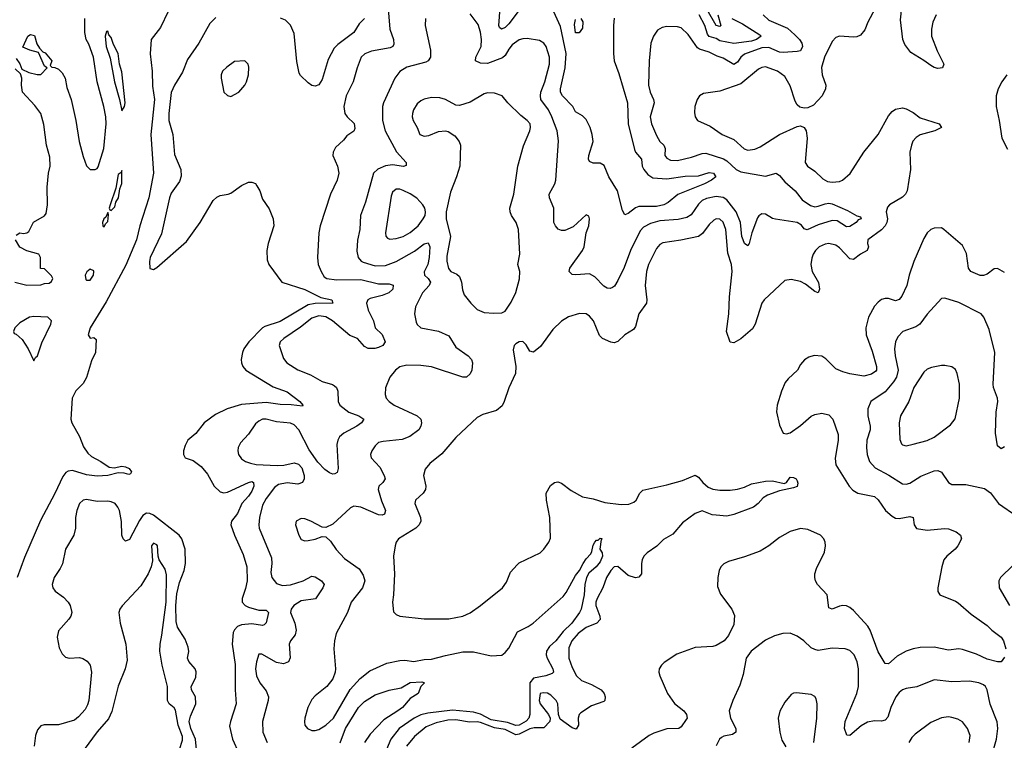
# Model space of a CAD drawing. Header units: inches. Extents: x 1682530 to 1839546, y 640742 to 791647.
# Tile 93 of 256: x 1711449 to 1717048, y 662183 to 666283. Entities that reach past the tile are written whole.
import ezdxf

# ---------------------------------------------------------------- set-up
doc = ezdxf.new("R2010")
doc.units = ezdxf.units.IN
doc.header["$MEASUREMENT"] = 0
doc.layers.add('B7616', color=7, linetype='Continuous')

msp = doc.modelspace()

# ---------------------------------------------------------------- linework, layer by layer
at = {"layer": 'B7616', "color": 5}
for points, elevation in [([(1716659.8, 666310), (1716642.2, 666270), (1716633.8, 666230), (1716634.8, 666190), (1716666, 666106), (1716704.4, 666030), (1716695.8, 666010), (1716670, 666006.1), (1716650, 666010.6), (1716630, 666022.2), (1716591.4, 666051.4), (1716516.5, 666096.5), (1716482.2, 666142.2), (1716471.7, 666170), (1716458.3, 666281.7), (1716478, 666478)], 480), ([(1712337.7, 666422.3), (1712250, 666238.7), (1712196.5, 666170), (1712191.2, 666088.8), (1712201.9, 665990), (1712204.8, 665904.8), (1712216.1, 665830), (1712194.5, 665630), (1712210.1, 665410), (1712183.6, 665270), (1712132.4, 665110), (1712113.7, 665030), (1712053, 664887), (1711941.8, 664678.2), (1711850, 664529.2), (1711839.3, 664490), (1711850, 664470.8), (1711870, 664474.8), (1711883.5, 664463.5), (1711880.5, 664390), (1711856.9, 664343.1), (1711830, 664246.6), (1711810, 664212.3), (1711767.7, 664172.3), (1711747.7, 664130), (1711739.5, 664010), (1711745.3, 663990), (1711790, 663912.2), (1711812.3, 663852.3), (1711836.4, 663816.4), (1711857.9, 663797.9), (1711910, 663770.1), (1711957.7, 663737.7), (1711986.4, 663733.6), (1712030, 663742.2), (1712050, 663739.6), (1712071.8, 663730), (1712084.9, 663710), (1712079.9, 663700.1), (1712070, 663695.1), (1712043.3, 663703.3), (1712010, 663704.8), (1711950, 663689.8), (1711890, 663685.5), (1711830, 663693.1), (1711750, 663718.3), (1711724.8, 663715.2), (1711712.3, 663707.7), (1711695, 663685), (1711650, 663587.8), (1711566.9, 663433.1), (1711476.5, 663223.5), (1711435.5, 663110)], 380), ([(1713540.6, 666390), (1713554.7, 666230), (1713574.2, 666170), (1713576.5, 666143.5), (1713570.2, 666130), (1713556.8, 666123.2), (1713450, 666104.9), (1713411.2, 666088.8), (1713391.1, 666070), (1713367.3, 666010), (1713345.2, 665930), (1713304.8, 665850), (1713292.8, 665790), (1713298.7, 665750), (1713310.6, 665730.6), (1713351.7, 665691.7), (1713355, 665665), (1713350.2, 665649.8), (1713310, 665622.6), (1713290, 665596.9), (1713244.4, 665555.6), (1713232.7, 665530), (1713230.4, 665510), (1713257.1, 665450), (1713264.9, 665410), (1713254.6, 665370), (1713216, 665290), (1713156.9, 665110), (1713150.2, 665070), (1713142.6, 664930), (1713147.3, 664890), (1713163.5, 664850), (1713181, 664821), (1713195.5, 664810), (1713250, 664803.1), (1713390, 664805.8), (1713490, 664780.1), (1713550, 664780.2), (1713572.1, 664772.1), (1713570.3, 664750), (1713547.6, 664730), (1713510, 664714.6), (1713442.7, 664697.4), (1713429.1, 664690), (1713422.2, 664670), (1713430, 664630.7), (1713460.2, 664570), (1713470, 664530.7), (1713510, 664492.7), (1713528, 664450), (1713514.8, 664430), (1713490, 664418), (1713467.9, 664412.1), (1713430, 664412.5), (1713410, 664423.1), (1713370, 664469.9), (1713327.1, 664487.1), (1713228.7, 664570), (1713190, 664592.5), (1713150, 664599), (1713110, 664584.4), (1713046.5, 664533.5), (1712952, 664470), (1712930.4, 664450), (1712924.9, 664430), (1712950, 664354.8), (1712968.2, 664330), (1713030, 664290.3), (1713103.5, 664263.5), (1713170, 664224.2), (1713227.7, 664207.7), (1713239.9, 664199.9), (1713250.2, 664190.2), (1713259, 664170), (1713260.2, 664110), (1713270.3, 664090), (1713320.3, 664050), (1713378, 664030), (1713405.7, 664010), (1713392.6, 663990), (1713366.2, 663970), (1713291.6, 663930), (1713267.1, 663910), (1713257.5, 663890), (1713253.2, 663866.8), (1713260.6, 663730), (1713254, 663706), (1713240.9, 663699.1), (1713230, 663697.2), (1713210, 663704.6), (1713184.3, 663724.3), (1713145.1, 663765.1), (1713095.8, 663835.8), (1713037.2, 663950), (1713010, 663978), (1712990, 663987.5), (1712910, 663995.6), (1712850, 664009.8), (1712830, 664009.8), (1712810, 663999.8), (1712790, 663983.5), (1712750, 663925.1), (1712704.8, 663875.2), (1712692, 663850), (1712688.9, 663830), (1712693.7, 663810), (1712710, 663784.9), (1712733, 663770), (1712760.8, 663760.8), (1712793.3, 663753.3), (1712913.5, 663746.5), (1712950.7, 663749.3), (1713010, 663761.8), (1713034.6, 663754.6), (1713054, 663734), (1713066.7, 663690), (1713066.4, 663670), (1713058.3, 663650), (1713030, 663640.6), (1712970, 663647.5), (1712921.1, 663638.9), (1712897.6, 663622.4), (1712850, 663558.9), (1712830, 663520.9), (1712812, 663450), (1712808.4, 663410), (1712811.9, 663390), (1712880.5, 663220.5), (1712883, 663190), (1712877.4, 663137.4), (1712882.7, 663110), (1712910, 663075.3), (1712944.5, 663064.5), (1712990, 663068.5), (1713061.3, 663090), (1713110, 663116.5), (1713130, 663113.8), (1713165.7, 663090), (1713180.9, 663070), (1713173.8, 663050), (1713131.4, 662988.6), (1713050, 662976.2), (1713008.4, 662950), (1712993.4, 662930), (1712989.4, 662909.4), (1713013.8, 662850), (1713021.6, 662810), (1713016.2, 662783.8), (1712990.1, 662749.9), (1712980.7, 662730), (1712987.1, 662652.9), (1712977.1, 662630), (1712950, 662618.3), (1712910, 662625.3), (1712826.7, 662673.3), (1712810, 662672.7), (1712796.2, 662630), (1712789.3, 662590), (1712794.9, 662550), (1712814.3, 662510), (1712850, 662465.3), (1712863.2, 662430), (1712862.7, 662410), (1712829.4, 662290), (1712832, 662230), (1712856.9, 662170)], 440), ([(1716312.9, 666347.1), (1716271.6, 666270), (1716254.1, 666225.9), (1716230, 666194.7), (1716210, 666185.4), (1716190, 666183.1), (1716110, 666189.7), (1716090, 666182), (1716070, 666158.7), (1716025.6, 666070), (1716009.5, 666010.5), (1716013, 665970), (1716034, 665910), (1716031.4, 665890), (1716012.3, 665850), (1715963.9, 665796.1), (1715930, 665781.7), (1715910, 665779.7), (1715885.5, 665785.5), (1715870, 665798.7), (1715858.8, 665818.8), (1715830, 665906), (1715799.6, 665959.6), (1715758.7, 665990), (1715690, 666014.4), (1715670, 666011.7), (1715650, 666001.2), (1715550, 665918.5), (1715430, 665875.8), (1715336.7, 665863.3), (1715314, 665850), (1715302.4, 665830), (1715288.7, 665790), (1715285.9, 665754.2), (1715290.4, 665730), (1715303.8, 665710), (1715376.4, 665676.4), (1715443, 665630), (1715510, 665601), (1715568.3, 665548.3), (1715590, 665541.3), (1715630, 665546.8), (1715660.3, 665559.6), (1715769.9, 665630.1), (1715870, 665675.8), (1715890, 665678.9), (1715909.2, 665669.2), (1715920.7, 665650), (1715926.7, 665610), (1715915.3, 665470), (1715928.4, 665450), (1715970, 665420.8), (1716016.9, 665376.9), (1716043.2, 665363.2), (1716070, 665358.4), (1716110, 665361.6), (1716127.6, 665370), (1716172, 665408), (1716250, 665528.9), (1716329.9, 665630.1), (1716390, 665735.4), (1716410, 665760.2), (1716430, 665774.3), (1716470, 665780.9), (1716490, 665775.9), (1716530, 665755), (1716570, 665723.9), (1716678.4, 665690), (1716690.7, 665670), (1716652.2, 665650), (1716570, 665627.6), (1716547.2, 665612.8), (1716528.8, 665591.2), (1716519.4, 665570), (1716510.9, 665530), (1716514.8, 665430), (1716496.6, 665310), (1716486.2, 665290), (1716470, 665272.8), (1716395.5, 665230), (1716384.4, 665215.6), (1716375.9, 665190), (1716383.2, 665150), (1716380.7, 665130), (1716370.1, 665110), (1716350, 665088.1), (1716271.3, 665030), (1716270.2, 665010), (1716276.2, 664990), (1716267.7, 664970), (1716230, 664948.5), (1716190, 664918), (1716170, 664921.6), (1716110, 664984.8), (1716090, 664999.4), (1716050, 665009), (1716030, 665005.7), (1715995.3, 664990), (1715974, 664970), (1715961.2, 664950), (1715952.8, 664927.1), (1715947.4, 664890), (1715955.9, 664850), (1715992.1, 664787.9), (1715997.6, 664750), (1715990.2, 664729.8), (1715970, 664736.4), (1715918.1, 664778.1), (1715890, 664793.6), (1715835.9, 664804.1), (1715800.9, 664799.1), (1715682.8, 664690), (1715670, 664669.6), (1715631, 664550), (1715615.3, 664524.7), (1715550, 664466.9), (1715510, 664444.7), (1715488.7, 664448.7), (1715468.9, 664510), (1715482, 664610), (1715486.1, 664706.1), (1715501.3, 664850), (1715496.8, 664890), (1715475.2, 664955.2), (1715464, 665090), (1715450, 665131.7), (1715430, 665149), (1715410, 665149.8), (1715397.2, 665142.8), (1715370, 665118), (1715332.8, 665067.2), (1715309.5, 665050.5), (1715209, 665029), (1715106.7, 665013.3), (1715090, 665003.5), (1715070, 664981.1), (1715023.9, 664890), (1715014.3, 664850), (1715006, 664770), (1715015.8, 664690), (1715014, 664670), (1714970.2, 664610), (1714950, 664538), (1714938.7, 664521.3), (1714890.1, 664489.9), (1714850, 664452.2), (1714830, 664444.7), (1714810, 664448.6), (1714762.9, 664470), (1714745.5, 664485.5), (1714712.8, 664570), (1714690, 664597), (1714670, 664609.6), (1714631.6, 664611.6), (1714570, 664592.4), (1714530, 664567.1), (1714480.1, 664519.9), (1714410, 664423.6), (1714370, 664392), (1714350, 664397.2), (1714330, 664432.7), (1714310, 664452), (1714290, 664449.4), (1714270, 664439.3), (1714260.7, 664430), (1714254.6, 664405.4), (1714270.2, 664310), (1714269.1, 664270), (1714230, 664189.4), (1714204.7, 664110), (1714193.1, 664086.9), (1714160.3, 664059.7), (1714082.3, 664037.7), (1714050, 664019.6), (1713930, 663905.7), (1713850, 663812.2), (1713781.2, 663758.8), (1713754.5, 663725.5), (1713745.2, 663690), (1713759.6, 663630), (1713756.5, 663610), (1713743.1, 663590), (1713699.5, 663550), (1713696, 663530), (1713728, 663450), (1713730, 663429.4), (1713721.5, 663410), (1713701.7, 663390), (1713602.6, 663330), (1713590.3, 663310), (1713584.9, 663290), (1713574.6, 663230), (1713580.9, 663130), (1713575.3, 663010), (1713568.9, 662968.9), (1713574.6, 662914.6), (1713590, 662899.1), (1713610.4, 662890.4), (1713750, 662874.9), (1713890, 662873.4), (1713970, 662890.3), (1714010, 662908.8), (1714069.8, 662950.2), (1714194, 663050), (1714216.6, 663083.4), (1714240.4, 663139.6), (1714277.8, 663182.2), (1714290, 663192.4), (1714409.2, 663250), (1714429.3, 663270), (1714458, 663310), (1714467, 663333), (1714464.7, 663450), (1714444, 663550), (1714443, 663590), (1714467.3, 663632.8), (1714490, 663650.4), (1714510, 663653.7), (1714530, 663647), (1714584.3, 663604.3), (1714650, 663567.9), (1714710, 663556.9), (1714776.8, 663536.8), (1714870, 663525.4), (1714912.9, 663527.1), (1714942.2, 663537.8), (1714954.8, 663550), (1714975.6, 663590), (1714993.3, 663606.7), (1715130, 663635.8), (1715217.8, 663662.2), (1715290, 663691.7), (1715310, 663680.3), (1715332.9, 663650), (1715363.4, 663623.4), (1715391.3, 663611.3), (1715430, 663606.5), (1715490, 663606), (1715530, 663612.7), (1715570, 663624.2), (1715610, 663642.3), (1715690, 663658.3), (1715730, 663659.6), (1715795.8, 663644.2), (1715809.8, 663650.2), (1715830, 663679.5), (1715850, 663679.1), (1715863.7, 663670), (1715870, 663659.1), (1715873.3, 663646.7), (1715870, 663627.3), (1715850, 663618.7), (1715770, 663603.4), (1715701.9, 663578.1), (1715677, 663563), (1715649.2, 663530), (1715621.5, 663510), (1715510, 663467.1), (1715470, 663458), (1715410, 663463.3), (1715386.9, 663466.9), (1715330, 663488.3), (1715290, 663474.1), (1715219.1, 663420.9), (1715163.9, 663356.1), (1715110, 663326.2), (1715072.1, 663287.9), (1715018.2, 663250), (1714998.5, 663230), (1714988.1, 663210), (1714984.6, 663190), (1714985.8, 663130), (1714970, 663111.1), (1714950, 663107.8), (1714910, 663120.3), (1714850, 663172.5), (1714830, 663169.9), (1714810, 663149.2), (1714785.6, 663110), (1714766, 663050), (1714732.3, 662990), (1714725.7, 662970), (1714725.5, 662950), (1714748.8, 662890), (1714749.4, 662870), (1714730.2, 662850), (1714670, 662825.2), (1714624.8, 662790), (1714588.9, 662750), (1714571.8, 662710), (1714572, 662650), (1714590, 662597.6), (1714615, 662550), (1714643.5, 662523.6), (1714700.7, 662500.7), (1714756.2, 662470), (1714772.5, 662450), (1714778.9, 662430), (1714776.1, 662410), (1714770, 662404.2), (1714700.1, 662379.9), (1714640.1, 662339.9), (1714631.3, 662330), (1714625.8, 662310), (1714626.3, 662270), (1714613.1, 662246.9), (1714590, 662254.5), (1714523.3, 662303.3), (1714513.8, 662330), (1714509.8, 662390), (1714500.3, 662410), (1714470, 662440.2), (1714450, 662450.5), (1714426.1, 662453.9), (1714408.5, 662450), (1714403.6, 662410), (1714408.6, 662390), (1714455.8, 662330), (1714466.4, 662310), (1714463.1, 662290), (1714430, 662254.7), (1714374.4, 662254.4), (1714350, 662249.2), (1714290, 662217.6), (1714270, 662213.6), (1714210, 662244.8), (1714150, 662254.1), (1714070, 662285.1), (1714050, 662288.8), (1714006.2, 662286.2), (1713930, 662299.4), (1713882.9, 662297.1), (1713816.8, 662283.2), (1713761, 662259), (1713694.3, 662205.7), (1713648.6, 662150)], 480), ([(1715677.6, 666310), (1715710, 666280.2), (1715814.9, 666234.9), (1715857.7, 666197.7), (1715884, 666170), (1715895.9, 666150), (1715899.8, 666130), (1715890, 666106.6), (1715870, 666101.6), (1715790, 666097), (1715770, 666099.3), (1715710, 666125.6), (1715670, 666123.9), (1715570, 666087.2), (1715550, 666070.5), (1715530, 666041), (1715510, 666027.9), (1715450, 666063.6), (1715415, 666075), (1715370, 666097.6), (1715315.1, 666115.1), (1715303.2, 666123.2), (1715250, 666199.7), (1715210, 666236), (1715190, 666242.2), (1715130, 666243.5), (1715102.2, 666237.8), (1715076.9, 666223.1), (1715053.4, 666190), (1715038.3, 666150), (1715027.9, 666050), (1715024.4, 665910), (1715034.9, 665870), (1715053.8, 665830), (1715056.3, 665810), (1715035, 665730), (1715041.6, 665690), (1715070, 665623.8), (1715089.1, 665590), (1715112.7, 665570), (1715118.8, 665550), (1715118.5, 665510), (1715130, 665496), (1715150, 665484.7), (1715190, 665482.5), (1715270, 665500.6), (1715330, 665522.4), (1715350, 665523.5), (1715450.9, 665490.9), (1715470, 665479.2), (1715522.5, 665430), (1715550, 665417.3), (1715690, 665392.5), (1715750, 665410.2), (1715770, 665397.6), (1715800.5, 665360.5), (1715858.7, 665310), (1715899.1, 665259.1), (1715946.5, 665226.5), (1715970, 665219.1), (1715990, 665221.4), (1716030, 665235.8), (1716050, 665238.6), (1716070, 665235.1), (1716157.3, 665197.3), (1716210, 665166.8), (1716230, 665162), (1716233.4, 665150), (1716216.5, 665143.5), (1716206, 665130), (1716170, 665106.8), (1716150, 665104.6), (1716098, 665138), (1716070, 665140.3), (1715990, 665116.7), (1715927.3, 665087.3), (1715910, 665093.3), (1715894.4, 665114.4), (1715869.9, 665129.9), (1715747.5, 665147.5), (1715730, 665152.9), (1715690, 665176.5), (1715670, 665178.8), (1715652.3, 665167.7), (1715644.9, 665155.1), (1715611.9, 665070), (1715597.4, 665010), (1715590, 664997), (1715570, 665009.7), (1715562.6, 665030), (1715556.5, 665050), (1715548.4, 665130), (1715522.4, 665190), (1715470, 665257.6), (1715450, 665271.7), (1715410, 665276.9), (1715355, 665265), (1715330, 665254.3), (1715310, 665234.5), (1715267.3, 665172.7), (1715242.7, 665157.4), (1715194.3, 665145.7), (1715090, 665137.8), (1715036.9, 665123.1), (1714996.9, 665103.1), (1714978.1, 665081.9), (1714922.6, 664970), (1714886.1, 664873.9), (1714850, 664799.5), (1714832.1, 664767.9), (1714820.9, 664759.1), (1714806.4, 664753.6), (1714790, 664756.4), (1714770, 664767.2), (1714720.3, 664820.3), (1714690, 664836.5), (1714611.1, 664831.1), (1714590, 664833.6), (1714573.6, 664850), (1714576.9, 664870), (1714649.7, 664970), (1714658.5, 664990), (1714671, 665070), (1714686, 665110), (1714689.4, 665149.4), (1714684.7, 665164.7), (1714670, 665172.7), (1714595.8, 665104.2), (1714550, 665084.2), (1714530, 665082.9), (1714511.5, 665091.5), (1714495.1, 665110), (1714487.3, 665130), (1714486.2, 665210), (1714461.7, 665270), (1714460.9, 665290), (1714491.5, 665348.5), (1714497.2, 665370), (1714513.9, 665593.9), (1714505, 665650), (1714475.3, 665730), (1714455.5, 665770), (1714413.3, 665830), (1714409.9, 665850), (1714412.2, 665870), (1714434.8, 665930), (1714461.3, 666030), (1714461, 666070), (1714442.3, 666130), (1714429.8, 666149.8), (1714404.5, 666164.5), (1714335.7, 666175.7), (1714310, 666174.2), (1714290, 666169), (1714250, 666139.4), (1714230, 666115.3), (1714210, 666079.4), (1714194.1, 666065.8), (1714110, 666033.8), (1714070, 666035.7), (1714040.4, 666050), (1714042.3, 666070), (1714073.6, 666130), (1714075.2, 666170), (1714070, 666212.7), (1714056, 666256), (1714010, 666316.3)], 460), ([(1714290, 666337.5), (1714230, 666258.7), (1714210, 666239.1), (1714189.8, 666229.8), (1714178.5, 666238.5), (1714174.6, 666250), (1714181.2, 666350)], 440), ([(1714830, 666292.7), (1714825.5, 666250), (1714825, 666090), (1714830.1, 666050), (1714856.8, 665976.8), (1714906.1, 665810), (1714909.6, 665690), (1714944.5, 665544.5), (1714951.2, 665530), (1714984.7, 665490), (1714988.7, 665450), (1714998.5, 665430), (1715021.8, 665401.8), (1715050, 665384.1), (1715130, 665377.8), (1715232.5, 665392.5), (1715310, 665394.8), (1715370, 665412.8), (1715394.6, 665410), (1715408.2, 665390), (1715382.4, 665370), (1715344.2, 665350), (1715190.8, 665289.2), (1715136.5, 665243.5), (1715112.4, 665230), (1715070, 665221.2), (1714970, 665220.3), (1714950, 665212.1), (1714910, 665181.1), (1714890, 665172), (1714877.2, 665197.2), (1714848.5, 665310), (1714798.9, 665390), (1714772.8, 665452.8), (1714750, 665467.5), (1714710, 665466), (1714690, 665476), (1714684.4, 665490), (1714685.8, 665510), (1714709.8, 665590), (1714705.4, 665630), (1714692.4, 665670), (1714670, 665715.6), (1714650, 665736.9), (1714610, 665758), (1714594.5, 665790), (1714535, 665850), (1714524.3, 665870), (1714524.2, 665890), (1714550.2, 666009.8), (1714556.3, 666090), (1714524.8, 666244.8), (1714487, 666327.1)], 440), ([(1715419.9, 666310), (1715435.5, 666250), (1715430, 666244.7), (1715409.5, 666250), (1715358.9, 666338.9)], 420), ([(1711430, 666062), (1711450, 666031.3), (1711462, 666002), (1711502, 665982), (1711549.3, 665970.7), (1711570, 665971.3), (1711606, 666010), (1711590, 666018), (1711556.4, 666096.4), (1711506, 666110), (1711467.3, 666127.3), (1711495.3, 666190), (1711510, 666198.8), (1711533.7, 666193.7), (1711546, 666146), (1711561, 666121), (1711581, 666101), (1711594.4, 666094.4), (1711631.3, 666050), (1711622, 666022), (1711632.7, 666012.7), (1711650, 666012), (1711670, 666001), (1711690, 665981), (1711707.3, 665950), (1711716.8, 665896.8), (1711741.6, 665830), (1711768.9, 665708.9), (1711787.2, 665590), (1711810, 665504.7), (1711830, 665451.3), (1711850, 665430.8), (1711878, 665430), (1711890, 665436), (1711894.7, 665445.3), (1711927.8, 665550), (1711941, 665690), (1711938.9, 665730), (1711927.6, 665790), (1711888.9, 665928.9), (1711868.3, 666070), (1711843, 666143), (1711827.8, 666170), (1711819.6, 666210), (1711819, 666290)], 380), ([(1712563.8, 666296.2), (1712530, 666262), (1712468.5, 666150), (1712403.6, 666056.4), (1712375.1, 665984.9), (1712328.7, 665911.3), (1712311.2, 665868.8), (1712298.1, 665750), (1712297.8, 665710), (1712319.6, 665630), (1712330, 665515.8), (1712366.2, 665430), (1712367.2, 665392.8), (1712357.2, 665362.8), (1712310, 665295.4), (1712300.3, 665270), (1712254.9, 665065.1), (1712192, 664930), (1712187.6, 664907.6), (1712190, 664868), (1712210, 664862.3), (1712230, 664872.4), (1712398.6, 665021.4), (1712476, 665130), (1712550, 665254), (1712570, 665274), (1712590, 665282), (1712635.3, 665290), (1712650, 665296.3), (1712710, 665340.7), (1712750, 665358.8), (1712770, 665358.8), (1712790, 665351), (1712798.5, 665338.5), (1712814, 665310), (1712830, 665262), (1712867.5, 665207.5), (1712890.6, 665150), (1712894.9, 665110), (1712861.3, 665010), (1712854.4, 664970), (1712856.1, 664916.1), (1712866, 664890), (1712940.4, 664790), (1713070, 664748.7), (1713161.9, 664701.9), (1713224, 664690), (1713230.4, 664670), (1713130, 664668.6), (1713090, 664661.4), (1712930, 664566.7), (1712842.8, 664537.2), (1712830, 664529.2), (1712751.8, 664450), (1712723.6, 664410), (1712715.8, 664390), (1712708.9, 664350), (1712710.3, 664330), (1712717.6, 664310), (1712735.3, 664290), (1712890, 664193.5), (1712970, 664166.4), (1713043.1, 664110), (1713059.3, 664090), (1713056.5, 664083.5), (1712992.2, 664092.2), (1712930, 664093.3), (1712850, 664105.3), (1712710, 664093.5), (1712628.7, 664070), (1712562.2, 664037.8), (1712498.3, 663990), (1712450.9, 663929.1), (1712405.3, 663890), (1712390, 663861.2), (1712381.1, 663830), (1712380.3, 663810), (1712390, 663790.7), (1712434.8, 663774.8), (1712480.9, 663740.9), (1712517, 663697), (1712554.4, 663630), (1712590, 663597.2), (1712610, 663591.8), (1712630, 663595.1), (1712750, 663650.1), (1712770, 663655.4), (1712779.5, 663650), (1712779.8, 663630), (1712770, 663601.1), (1712750, 663571.8), (1712712, 663530), (1712687, 663473), (1712654.5, 663430), (1712649.3, 663410), (1712670.1, 663350), (1712720.7, 663240.7), (1712740.8, 663170), (1712742, 663090), (1712733.5, 663046.5), (1712713.8, 662990), (1712715.2, 662970), (1712730.7, 662950.7), (1712750, 662940.8), (1712810, 662924.1), (1712850, 662923.6), (1712864.4, 662910), (1712850, 662851.8), (1712839, 662841), (1712830, 662836.5), (1712770, 662845.7), (1712710, 662839.3), (1712687, 662830), (1712670, 662811.6), (1712663.5, 662796.5), (1712657.7, 662730), (1712673.9, 662613.9), (1712673.8, 662470), (1712679.5, 662390), (1712647.3, 662290), (1712643, 662263), (1712659.8, 662190), (1712695.5, 662110)], 420), ([(1713409.2, 666290.8), (1713380.3, 666259.7), (1713348.9, 666210), (1713258, 666142), (1713238.4, 666121.6), (1713203, 666057), (1713170, 665942.7), (1713150, 665912), (1713130, 665905.1), (1713110, 665909.6), (1713090, 665923.6), (1713046.5, 665966.5), (1713039.2, 665979.2), (1713024.5, 666044.5), (1713010, 666203.7), (1712990, 666252.2), (1712960.7, 666280.7), (1712931.8, 666291.8)], 420), ([(1713756.5, 666290), (1713755.6, 666250), (1713785.5, 666110), (1713784.9, 666070), (1713772.2, 666050), (1713758, 666042), (1713650, 666012.1), (1713611.5, 665988.5), (1713582.7, 665950), (1713517.3, 665810), (1713512.2, 665790), (1713512.9, 665710), (1713527.7, 665650), (1713591.4, 665531.4), (1713647.7, 665470), (1713646.8, 665453.2), (1713632.3, 665447.7), (1713570, 665456.5), (1713530, 665451.4), (1713486.5, 665433.5), (1713460.9, 665410), (1713415, 665245), (1713386.9, 665170), (1713383.6, 665090), (1713370.9, 665029.1), (1713365.4, 664965.4), (1713374, 664930), (1713390.1, 664910.1), (1713402.7, 664902.7), (1713470, 664883.5), (1713530, 664884.1), (1713590, 664906.9), (1713694.6, 664965.4), (1713750, 665007.7), (1713772.7, 665012.7), (1713780.5, 664990), (1713777.8, 664930), (1713769.3, 664890.7), (1713748.5, 664848.5), (1713750.2, 664830), (1713772, 664810), (1713784.5, 664790), (1713776.9, 664770), (1713739, 664730), (1713700.6, 664650), (1713694.5, 664610), (1713702.8, 664562.8), (1713710, 664548.4), (1713730.2, 664530.2), (1713830, 664510.2), (1713890, 664484.4), (1713930, 664419.7), (1713998.7, 664370), (1714018.7, 664350), (1714024.9, 664330), (1714020.2, 664290), (1714010, 664267.8), (1713990.4, 664250), (1713970, 664248.9), (1713790, 664307.3), (1713730, 664316.2), (1713650, 664316.8), (1713610, 664307.4), (1713585.7, 664290), (1713554.9, 664250), (1713528.6, 664188.6), (1713527, 664150), (1713534, 664130), (1713550.4, 664110), (1713578.4, 664090), (1713710, 664029.1), (1713730.8, 664010.8), (1713734.5, 663990), (1713731, 663970), (1713719.7, 663950), (1713667.4, 663912.6), (1713624.8, 663895.2), (1713515.8, 663884.2), (1713490, 663876.9), (1713470, 663858.4), (1713452, 663830), (1713444.9, 663810), (1713448.5, 663790), (1713497.5, 663737.5), (1713521.5, 663690), (1713526.9, 663670), (1713514.9, 663650), (1713491.6, 663630), (1713487.6, 663610), (1713506.4, 663546.4), (1713529.1, 663490), (1713523.1, 663470), (1713510, 663464.2), (1713490, 663466.8), (1713389.6, 663510), (1713350, 663515.6), (1713330, 663506.6), (1713230, 663413.6), (1713190, 663394.5), (1713170, 663395.1), (1713105.2, 663430), (1713070, 663443.6), (1713050, 663445.1), (1713021.6, 663430), (1713017.1, 663410), (1713035.8, 663350), (1713050, 663326), (1713070, 663318.4), (1713090, 663319.5), (1713130, 663327.2), (1713170, 663343), (1713190, 663340.5), (1713216.7, 663316.7), (1713249.3, 663269.3), (1713296.7, 663216.7), (1713379.6, 663159.6), (1713403, 663123), (1713411, 663090), (1713398.6, 663050), (1713334.7, 662970), (1713314, 662910), (1713249, 662790), (1713239.3, 662750), (1713235.6, 662704.4), (1713244.9, 662590), (1713243.1, 662570), (1713230, 662533.2), (1713194.9, 662490), (1713130, 662437), (1713110, 662414.5), (1713088.3, 662370), (1713070.2, 662310), (1713067.9, 662287.9), (1713070.3, 662270), (1713084.9, 662250), (1713110, 662239), (1713130, 662239), (1713150, 662245.3), (1713190, 662269.1), (1713233.6, 662310), (1713328.5, 662471.5), (1713384.8, 662535.2), (1713441.2, 662578.8), (1713537.3, 662622.7), (1713610, 662637.9), (1713638.6, 662638.6), (1713690, 662631.1), (1713750, 662642.3), (1713790, 662644.7), (1713870, 662666.6), (1713970, 662686), (1714030, 662686.8), (1714130, 662663.1), (1714190, 662668.2), (1714210, 662683), (1714230, 662708), (1714280.2, 662799.8), (1714341.5, 662830), (1714369.8, 662850), (1714539.3, 663000.7), (1714556.6, 663023.4), (1714610, 663121.3), (1714633.3, 663150), (1714652.4, 663190), (1714670, 663216.5), (1714696.2, 663243.8), (1714703.1, 663256.9), (1714710, 663293.4), (1714720.5, 663310), (1714730, 663321.6), (1714738, 663322), (1714750, 663333.4), (1714762, 663330), (1714754.8, 663325.2), (1714747.3, 663270), (1714762, 663250), (1714763.1, 663230), (1714750, 663198), (1714727, 663170), (1714686.2, 663133.8), (1714672.4, 663110), (1714663.5, 663070), (1714659.6, 663010), (1714641.4, 662930), (1714632.6, 662910), (1714588.3, 662850), (1714538.7, 662801.3), (1714498.1, 662750), (1714462.5, 662717.5), (1714445.1, 662690), (1714443.1, 662670), (1714447.7, 662650), (1714480.2, 662590), (1714484.9, 662570), (1714477.5, 662562.5), (1714440.5, 662550), (1714370, 662537.4), (1714350, 662510.7), (1714350.6, 662330), (1714344.8, 662310), (1714330, 662292.5), (1714290, 662269), (1714270, 662267.4), (1714223.9, 662283.8), (1714130, 662299.3), (1714070, 662332.4), (1714030, 662342.6), (1713910, 662354.8), (1713770, 662337.9), (1713730, 662327.2), (1713692.6, 662310), (1713606.7, 662250), (1713560.1, 662190), (1713534.7, 662130)], 460), ([(1714640.7, 666290), (1714651.1, 666271.1), (1714650, 666235.3), (1714630, 666209.3), (1714610, 666209.2), (1714603.6, 666256.4), (1714610, 666284)], 420), ([(1715498.1, 666290), (1715559.9, 666259.9), (1715657.5, 666197.5), (1715664.9, 666190), (1715638.3, 666170), (1715610, 666160.7), (1715510, 666147.9), (1715430, 666162.6), (1715410, 666175.5), (1715370, 666187.3), (1715360.3, 666200.3), (1715345.9, 666250), (1715313.2, 666310)], 440), ([(1711430, 665058), (1711450, 665070.8), (1711470, 665067.3), (1711490, 665070.7), (1711501.5, 665078.5), (1711527.9, 665132.1), (1711590, 665166.8), (1711599.3, 665180.7), (1711607.6, 665230), (1711605.1, 665330), (1711613.6, 665410), (1711623.5, 665450), (1711620.7, 665500.7), (1711602.6, 665570), (1711586.2, 665686.2), (1711569.8, 665749.8), (1711535.5, 665795.5), (1711466, 665870), (1711459, 665910), (1711461.2, 665950), (1711454.6, 665974.6), (1711424, 666004)], 380), ([(1717063.2, 665970), (1717033.8, 665930), (1717013.8, 665890), (1717001.1, 665850), (1717001.1, 665790), (1717019.3, 665710), (1717033.4, 665610), (1717066.9, 665546.9)], 520), ([(1717050, 664845.1), (1717010, 664868.2), (1716990, 664865.1), (1716950, 664835.3), (1716930, 664827.9), (1716910, 664828.1), (1716857.4, 664850), (1716844.5, 664870), (1716832.4, 664952.4), (1716810, 664998.9), (1716703.7, 665090), (1716690, 665098), (1716650, 665097.2), (1716630, 665089.7), (1716610, 665071.1), (1716590, 665037.6), (1716533.1, 664906.9), (1716507.7, 664830), (1716493.5, 664770), (1716466, 664710), (1716450, 664691), (1716430, 664684.5), (1716390, 664696.5), (1716370, 664697.7), (1716350, 664690.7), (1716330, 664676.8), (1716310, 664653.6), (1716275.3, 664590), (1716260.5, 664530), (1716262.5, 664490), (1716296.9, 664396.9), (1716322.1, 664310), (1716321.8, 664290), (1716317.3, 664282.7), (1716293.4, 664266.6), (1716250, 664255.2), (1716170, 664269), (1716130, 664279.3), (1716090, 664296), (1716033.7, 664353.7), (1716010, 664368.2), (1715967.1, 664372.9), (1715936.1, 664363.9), (1715912.3, 664347.7), (1715890, 664320.5), (1715872.8, 664290), (1715819.5, 664240.5), (1715801.9, 664218.1), (1715780.2, 664170), (1715757.3, 664090), (1715751.8, 664051.8), (1715770, 663976), (1715790, 663930.6), (1715810, 663926), (1715830, 663932.9), (1715890, 663974.5), (1715950, 664027.2), (1715970, 664037.2), (1716010, 664044.2), (1716050, 664034.9), (1716072.3, 664010), (1716103, 663923), (1716103.2, 663890), (1716086.5, 663786.5), (1716089.2, 663750), (1716165, 663630), (1716185.8, 663605.8), (1716214.9, 663590), (1716310, 663569.4), (1716331.5, 663551.5), (1716372, 663490), (1716410, 663457.5), (1716430, 663447), (1716450, 663445.4), (1716510, 663456.2), (1716530, 663450.3), (1716534.9, 663410), (1716549.2, 663389.2), (1716610, 663378.6), (1716708.7, 663388.7), (1716730, 663387), (1716774.8, 663370), (1716798.8, 663350), (1716804, 663330), (1716783, 663290), (1716767.7, 663270), (1716720.5, 663230), (1716704.4, 663210), (1716692.2, 663170), (1716670.6, 663050), (1716670.7, 663030), (1716681, 663010), (1716770, 662974.9), (1716784.8, 662964.8), (1716860.1, 662900.1), (1716950, 662837.2), (1716977.2, 662810), (1717030.2, 662770), (1717043.5, 662750), (1717056.3, 662703.7)], 520), ([(1711422, 664790), (1711490, 664772), (1711570, 664774), (1711590, 664782), (1711616.4, 664783.6), (1711630, 664794), (1711638, 664810), (1711630, 664826), (1711590, 664866), (1711567.3, 664867.3), (1711568, 664930), (1711558, 664950), (1711490, 664969), (1711450, 664988.7), (1711425.2, 665030)], 380), ([(1717050, 663852), (1717030, 663841.2), (1717010, 663859), (1716998.5, 663930), (1717001.5, 664050), (1717010.8, 664110), (1717008.7, 664130), (1716987.1, 664190), (1716984.8, 664210), (1716994.8, 664390), (1716961.3, 664521.3), (1716931.1, 664590), (1716915.6, 664610), (1716790, 664674), (1716710, 664699.5), (1716690, 664696), (1716610, 664607.8), (1716567.6, 664550), (1716544.9, 664535.1), (1716471.1, 664508.9), (1716442, 664478), (1716430.1, 664450), (1716423.6, 664410), (1716426.5, 664370), (1716443.6, 664290), (1716434.7, 664250), (1716417.9, 664222.1), (1716370, 664165.3), (1716289.1, 664110), (1716272.2, 664070), (1716272.7, 664030), (1716286.2, 663970), (1716286, 663950), (1716266.8, 663890), (1716263.8, 663850), (1716268.8, 663808.8), (1716281.6, 663770), (1716313.2, 663733.2), (1716392.3, 663692.3), (1716470, 663642.8), (1716490, 663639.7), (1716510, 663645.8), (1716573.3, 663686.7), (1716650, 663715.6), (1716670, 663718), (1716690, 663708.8), (1716730, 663650.4), (1716750, 663638.7), (1716830, 663639.5), (1716934.9, 663614.9), (1716970, 663590.8), (1717015.5, 663530), (1717118.5, 663458.5)], 540), ([(1712454.8, 662130), (1712449.5, 662190), (1712421.9, 662250), (1712412.8, 662290), (1712419.8, 662320.3), (1712450.8, 662390.8), (1712449.9, 662430), (1712426, 662470), (1712424.9, 662490), (1712450, 662539.6), (1712452.3, 662572.3), (1712446.9, 662590), (1712410.9, 662630.9), (1712404, 662650), (1712410.7, 662689.3), (1712407.1, 662712.9), (1712390, 662758.3), (1712347.1, 662827.1), (1712339.2, 662859.2), (1712337.3, 662950), (1712343.6, 663016.4), (1712358.7, 663081.3), (1712384.1, 663150), (1712391.6, 663190), (1712389.4, 663270), (1712371.9, 663330), (1712355.4, 663350), (1712210, 663463.6), (1712190, 663473.8), (1712170, 663475.2), (1712150, 663461.7), (1712130, 663432.9), (1712073.9, 663326.1), (1712050, 663316.2), (1712037.3, 663330), (1712029.9, 663349.9), (1712028, 663428), (1712015.9, 663490), (1712007.6, 663510), (1711991.4, 663530), (1711970, 663540.5), (1711950, 663543), (1711890, 663541.4), (1711830, 663553.3), (1711810, 663549.2), (1711789.8, 663530.2), (1711774.2, 663490), (1711767.3, 663450), (1711766.3, 663390), (1711756.8, 663350), (1711709.2, 663270.8), (1711691.9, 663188.1), (1711679.6, 663160.4), (1711645.5, 663110), (1711634.3, 663070), (1711637.4, 663050), (1711651.1, 663031.1), (1711698.1, 662998.1), (1711725.2, 662970), (1711735.8, 662950), (1711745.4, 662910), (1711740.6, 662890), (1711728.5, 662871.5), (1711670, 662806), (1711662.2, 662770), (1711674.5, 662710), (1711690, 662675.3), (1711710, 662655.8), (1711730, 662651.1), (1711790, 662653.4), (1711808.6, 662648.6), (1711833.1, 662633.1), (1711850.3, 662610), (1711856.9, 662570), (1711842.3, 662410), (1711835.1, 662384.9), (1711820.8, 662359.2), (1711783.5, 662316.5), (1711761.5, 662298.5), (1711670, 662270.8), (1711588.1, 662271.9), (1711570, 662266.3), (1711550, 662243.7), (1711538.3, 662210), (1711531.4, 662150)], 420), ([(1717050, 662656.2), (1717030, 662629.8), (1717010, 662629.8), (1716950, 662644.7), (1716890, 662672.8), (1716810, 662700.5), (1716790, 662703.5), (1716730, 662695.6), (1716650, 662712.9), (1716570, 662712), (1716530, 662704.2), (1716490, 662689.8), (1716438.9, 662661.1), (1716390, 662617.6), (1716370, 662620.7), (1716330, 662686.9), (1716285.9, 662810), (1716271.9, 662831.9), (1716190, 662921.3), (1716170, 662939.2), (1716150, 662948.6), (1716130, 662950.4), (1716110, 662946), (1716070, 662928.8), (1716050, 662937), (1716040.7, 663010), (1715985.7, 663070), (1715974.2, 663090), (1715969.8, 663110), (1715970.7, 663130), (1715980, 663160), (1716025.6, 663254.4), (1716031.5, 663290), (1716028.7, 663310), (1716021, 663330), (1716003.6, 663350), (1715930, 663381.7), (1715890, 663388.4), (1715830, 663371.2), (1715770, 663336.5), (1715710, 663289), (1715659.8, 663260.2), (1715570, 663226.9), (1715479.8, 663200.2), (1715453.2, 663186.8), (1715436.9, 663170), (1715426.7, 663150), (1715418.2, 663110), (1715417.6, 663057.6), (1715434.5, 663014.5), (1715499.6, 662930), (1715514.2, 662894.2), (1715510, 662842.7), (1715480, 662780), (1715454.3, 662750), (1715410, 662723.1), (1715390, 662716.8), (1715290, 662711.2), (1715186, 662674), (1715114.7, 662625.3), (1715098, 662610), (1715086, 662590), (1715083.1, 662570), (1715088.7, 662550), (1715133.8, 662450), (1715172.2, 662392.2), (1715225.4, 662350), (1715240.6, 662330), (1715244.2, 662310), (1715239.2, 662300.8), (1715210, 662259.1), (1715196.4, 662250), (1715130, 662247.8), (1715055.4, 662224.6), (1715029.4, 662210.6), (1714930, 662139.3)], 520), ([(1712358.8, 662130), (1712375.8, 662184.2), (1712374.7, 662205.3), (1712350.7, 662270), (1712335.2, 662355.2), (1712327.7, 662367.7), (1712299.7, 662390), (1712289.7, 662410), (1712289.8, 662490), (1712259.9, 662610), (1712246.6, 662690), (1712247.1, 662730), (1712258.1, 662781.9), (1712281.5, 662970), (1712284.1, 663124.1), (1712276.1, 663156.1), (1712242.7, 663210), (1712236, 663230), (1712233, 663290), (1712230, 663296), (1712210, 663305.2), (1712199.1, 663290), (1712204, 663204), (1712196.4, 663170), (1712180.3, 663130), (1712137.9, 663062.1), (1712031.3, 662948.7), (1712018.4, 662930), (1712012.2, 662910), (1712020.3, 662850), (1712052.4, 662730), (1712060.4, 662639.6), (1712049.3, 662590), (1712009.5, 662490.5), (1711972.9, 662347.1), (1711953.9, 662306.1), (1711890, 662231), (1711816, 662130)], 440), ([(1717170, 663249.8), (1717025.7, 663110), (1717017.7, 663090), (1717019.6, 663050), (1717076.9, 662950)], 540), ([(1716976.1, 662090), (1717004.2, 662190), (1717010.6, 662250), (1717007.9, 662287.9), (1716968.5, 662388.5), (1716949.9, 662469.9), (1716940.3, 662490), (1716930, 662499.3), (1716903.7, 662510), (1716850, 662519.2), (1716750, 662516), (1716650, 662527.4), (1716550, 662486.6), (1716490, 662477.4), (1716470, 662469.7), (1716450, 662454.3), (1716431.7, 662430), (1716402.2, 662370), (1716384.8, 662315.2), (1716370, 662297.7), (1716350, 662291.9), (1716310, 662294.8), (1716270, 662285.5), (1716235, 662265), (1716170, 662211.3), (1716151.7, 662211.7), (1716138.9, 662250), (1716142.6, 662290), (1716209.8, 662450), (1716219.8, 662490), (1716219.8, 662590), (1716211.9, 662630), (1716195.1, 662670), (1716170, 662694.7), (1716142.7, 662702.7), (1716070, 662706.6), (1715990, 662694.7), (1715970, 662699.1), (1715950, 662709.7), (1715909, 662749), (1715870, 662776.3), (1715830, 662793), (1715788.8, 662791.2), (1715741.8, 662778.2), (1715690, 662752.6), (1715608.9, 662690), (1715580.7, 662650), (1715562.4, 662557.6), (1715544, 662496), (1715504.4, 662410), (1715483.1, 662350), (1715490.3, 662310), (1715521.1, 662250), (1715521.3, 662230), (1715503.2, 662216.8), (1715453.3, 662206.7), (1715440.4, 662199.6), (1715428.8, 662190), (1715409.1, 662150.9)], 540), ([(1713271, 662169), (1713301.7, 662250), (1713375.4, 662370), (1713410, 662403.7), (1713470, 662442.3), (1713550, 662468.8), (1713618.6, 662481.4), (1713670, 662512.4), (1713735.8, 662515.8), (1713751.3, 662510), (1713731, 662490), (1713714.8, 662450), (1713670, 662420.9), (1713626, 662370), (1713600.2, 662350), (1713519.5, 662300.5), (1713441.8, 662218.2), (1713410.1, 662170)], 440), ([(1715964.4, 662170), (1715982, 662310), (1715984, 662390), (1715978.4, 662418.4), (1715970, 662431.8), (1715950, 662443), (1715867, 662453), (1715850, 662451.6), (1715836.5, 662443.5), (1715799.4, 662400.6), (1715771.5, 662348.5), (1715762.3, 662310), (1715771.4, 662230), (1715783.4, 662183.4), (1715805.5, 662145.5)], 560), ([(1716848.7, 662170), (1716853.5, 662210), (1716839.7, 662250), (1716810, 662287.8), (1716783, 662303), (1716750, 662313.3), (1716730, 662316.1), (1716690, 662310.8), (1716630, 662284.2), (1716541.4, 662218.6), (1716521.7, 662198.3), (1716505.2, 662170)], 560)]:
    msp.add_lwpolyline(points, dxfattribs=dict(at, elevation=elevation))
for points, elevation in [([(1711950, 666218), (1711943.6, 666216.4), (1711936, 666190), (1711940.5, 666130), (1711963.9, 666063.9), (1711988.9, 665930), (1712017, 665830), (1712030, 665764.7), (1712045.2, 665790), (1712049.3, 665810), (1712030, 665986), (1712016.3, 666030), (1712009.7, 666090), (1711981.8, 666141.8), (1711970, 666181.2), (1711956.2, 666196.2)], 380), ([(1712730, 666048.7), (1712670, 666045.2), (1712626.4, 666013.6), (1712602.8, 665990), (1712594.8, 665970), (1712594, 665950), (1712610.9, 665870.9), (1712630, 665851.3), (1712650, 665846.8), (1712696, 665870), (1712729.4, 665910), (1712738.4, 665930), (1712749.4, 665970), (1712752.3, 666012.3), (1712748.7, 666030)], 440), ([(1714110, 665867.8), (1714090, 665860.5), (1714010, 665813.7), (1713950, 665795.4), (1713930, 665797.4), (1713870, 665829.7), (1713838.9, 665838.9), (1713790, 665840.4), (1713750, 665831.1), (1713730, 665821.1), (1713710, 665803.5), (1713688.9, 665771.1), (1713682.7, 665750), (1713681.8, 665730), (1713687.6, 665710), (1713709.2, 665670), (1713724, 665630), (1713750, 665620.6), (1713775.2, 665624.8), (1713830, 665647.9), (1713870, 665650.3), (1713886.6, 665646.6), (1713923.2, 665623.2), (1713948.5, 665590), (1713955.8, 665570), (1713951.6, 665450), (1713933.4, 665390), (1713898.2, 665301.7), (1713874.3, 665190), (1713874.6, 665150), (1713898.1, 665050), (1713877.4, 664937.4), (1713878, 664910), (1713887.1, 664867.1), (1713901.3, 664850), (1713935.3, 664835.3), (1713950, 664822.4), (1713961.8, 664790), (1713967.1, 664747.1), (1713977.4, 664717.4), (1714014.9, 664670), (1714050, 664634.4), (1714090, 664617.6), (1714146, 664614), (1714190, 664616), (1714210, 664624.7), (1714244.2, 664675.8), (1714269.8, 664730.2), (1714292, 664808), (1714293.6, 664850), (1714282.6, 664890), (1714293.1, 664950), (1714286, 665090), (1714271.7, 665130), (1714245.3, 665170), (1714237.4, 665190), (1714235.8, 665210), (1714259.2, 665290), (1714281, 665450), (1714314.8, 665565.2), (1714350.8, 665650), (1714354.2, 665670), (1714351.1, 665690), (1714335.6, 665710), (1714298.8, 665738.8), (1714225.6, 665810), (1714192.3, 665850), (1714150, 665866)], 480), ([(1712030, 665426), (1712026, 665414), (1712010, 665402), (1711995.2, 665324.8), (1711962.8, 665230), (1711958, 665210), (1711961, 665201), (1711970, 665198), (1711990, 665218), (1711995.4, 665244.6), (1712011.6, 665270), (1712018.3, 665321.7), (1712030.9, 665350.9)], 380), ([(1713610, 665318.9), (1713590, 665318.4), (1713570, 665302), (1713561.5, 665278.5), (1713529.4, 665070), (1713531.3, 665051.3), (1713540.7, 665040.7), (1713554.9, 665034.9), (1713590, 665038.5), (1713630, 665049.4), (1713670, 665071.8), (1713714.8, 665110), (1713744.1, 665150), (1713754, 665170), (1713757.1, 665190), (1713752.4, 665210), (1713741, 665230), (1713707.3, 665267.3), (1713670, 665292.6), (1713630, 665312.2)], 480), ([(1711950, 665186), (1711939.8, 665160.2), (1711926.8, 665150), (1711921, 665130), (1711922, 665110), (1711930, 665104.7), (1711938, 665122), (1711950, 665134), (1711953.6, 665173.6)], 380), ([(1711850, 664864), (1711831.2, 664848.8), (1711822.2, 664830), (1711825.8, 664805.8), (1711830, 664802), (1711850, 664801.9), (1711868.9, 664830), (1711871.3, 664850), (1711870, 664855.1)], 380), ([(1711530, 664593.6), (1711504.7, 664590), (1711450, 664558), (1711422, 664530), (1711414, 664510), (1711418, 664498), (1711430, 664494), (1711463.6, 664463.6), (1711498, 664410), (1711530, 664342), (1711538.6, 664361.4), (1711550, 664371), (1711575.5, 664444.5), (1711627, 664550), (1711629.4, 664570), (1711610, 664591.5)], 380), ([(1716710, 664316.3), (1716690, 664315.8), (1716634.9, 664305.1), (1716610, 664295.6), (1716590, 664277.6), (1716533.4, 664190), (1716504.7, 664110), (1716457.2, 664030), (1716451.1, 663990), (1716454.5, 663894.5), (1716464.2, 663870), (1716470, 663863.7), (1716490, 663858.3), (1716530, 663867.9), (1716610, 663888.1), (1716650, 663908.1), (1716741.8, 663978.2), (1716767.8, 664012.2), (1716793.6, 664130), (1716794.2, 664210), (1716780.5, 664270), (1716770, 664292), (1716750, 664307.3)], 560)]:
    msp.add_lwpolyline(points, close=True, dxfattribs=dict(at, elevation=elevation))

doc.saveas('drawing.dxf')
